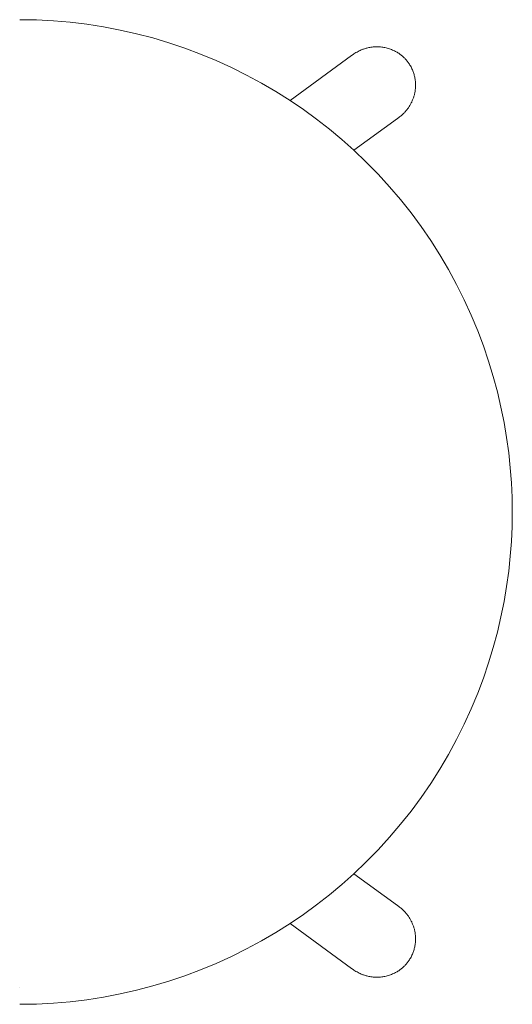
# Model space of a CAD drawing. Extents: x 27336 to 31322, y 10402 to 12001.
# Tile 12 of 12: x 31120 to 31322, y 10719 to 11124. Entities that reach past the tile are written whole.
import ezdxf

# ---------------------------------------------------------------- set-up
doc = ezdxf.new("R2010")
doc.units = 0
doc.header["$LTSCALE"] = 0.5
doc.layers.add('Visible Lines', color=7, linetype='CONTINUOUS', true_color=0x000000)

msp = doc.modelspace()

# ---------------------------------------------------------------- linework, layer by layer
at = {"layer": 'Visible Lines', "color": 0, "linetype": 'ByBlock', "lineweight": 15}
for p, q in [((31119.94, 11123.82), (31126.86, 11123.7)), ((31126.86, 11123.7), (31133.78, 11123.35)), ((31133.78, 11123.35), (31140.67, 11122.76)), ((31140.67, 11122.76), (31147.55, 11121.93)), ((31147.55, 11121.93), (31154.39, 11120.87)), ((31154.39, 11120.87), (31161.19, 11119.57)), ((31161.19, 11119.57), (31167.94, 11118.05)), ((31167.94, 11118.05), (31174.64, 11116.29)), ((31174.64, 11116.29), (31181.27, 11114.31)), ((31181.27, 11114.31), (31187.84, 11112.1)), ((31187.84, 11112.1), (31194.32, 11109.67)), ((31194.32, 11109.67), (31200.71, 11107.01)), ((31256.97, 11109.47), (31257.37, 11109.75)), ((31257.37, 11109.75), (31257.78, 11110.02)), ((31257.78, 11110.02), (31258.19, 11110.28)), ((31258.19, 11110.28), (31258.61, 11110.52)), ((31258.61, 11110.52), (31259.03, 11110.75)), ((31259.03, 11110.75), (31259.47, 11110.97)), ((31259.47, 11110.97), (31259.91, 11111.18)), ((31259.91, 11111.18), (31260.35, 11111.38)), ((31260.35, 11111.38), (31260.68, 11111.51)), ((31260.68, 11111.51), (31261.01, 11111.64)), ((31261.01, 11111.64), (31261.34, 11111.76)), ((31261.34, 11111.76), (31261.67, 11111.87)), ((31261.67, 11111.87), (31262.01, 11111.98)), ((31262.01, 11111.98), (31262.35, 11112.08)), ((31262.35, 11112.08), (31262.69, 11112.17)), ((31262.69, 11112.17), (31263.03, 11112.25)), ((31263.03, 11112.25), (31263.47, 11112.35)), ((31263.47, 11112.35), (31263.91, 11112.43)), ((31263.91, 11112.43), (31264.34, 11112.5)), ((31264.34, 11112.5), (31264.79, 11112.56)), ((31264.79, 11112.56), (31265.23, 11112.61)), ((31265.23, 11112.61), (31265.67, 11112.65)), ((31265.67, 11112.65), (31266.12, 11112.67)), ((31266.12, 11112.67), (31266.56, 11112.69)), ((31266.56, 11112.69), (31267, 11112.69)), ((31267, 11112.69), (31267.44, 11112.68)), ((31267.44, 11112.68), (31267.88, 11112.65)), ((31267.88, 11112.65), (31268.32, 11112.62)), ((31268.32, 11112.62), (31268.76, 11112.57)), ((31268.76, 11112.57), (31269.2, 11112.51)), ((31269.2, 11112.51), (31269.63, 11112.44)), ((31269.63, 11112.44), (31270.07, 11112.36)), ((31270.07, 11112.36), (31270.53, 11112.26)), ((31270.53, 11112.26), (31271, 11112.14)), ((31271, 11112.14), (31271.46, 11112.01)), ((31271.46, 11112.01), (31271.92, 11111.87)), ((31271.92, 11111.87), (31272.37, 11111.71)), ((31272.37, 11111.71), (31272.81, 11111.54)), ((31272.81, 11111.54), (31273.26, 11111.35)), ((31273.26, 11111.35), (31273.69, 11111.15)), ((31273.69, 11111.15), (31274.05, 11110.98)), ((31274.05, 11110.98), (31274.39, 11110.8)), ((31274.39, 11110.8), (31274.74, 11110.61)), ((31274.74, 11110.61), (31275.08, 11110.41)), ((31275.08, 11110.41), (31275.41, 11110.21)), ((31275.41, 11110.21), (31275.74, 11109.99)), ((31275.74, 11109.99), (31276.07, 11109.77)), ((31276.07, 11109.77), (31276.38, 11109.54)), ((31276.38, 11109.54), (31276.66, 11109.33)), ((31200.71, 11107.01), (31207.01, 11104.15)), ((31231.13, 11090.57), (31256.41, 11109.06)), ((31256.41, 11109.06), (31256.97, 11109.47)), ((31276.66, 11109.33), (31276.93, 11109.11)), ((31276.93, 11109.11), (31277.19, 11108.89)), ((31277.19, 11108.89), (31277.45, 11108.66)), ((31277.45, 11108.66), (31277.71, 11108.43)), ((31277.71, 11108.43), (31277.96, 11108.19)), ((31277.96, 11108.19), (31278.2, 11107.95)), ((31278.2, 11107.95), (31278.44, 11107.7)), ((31278.44, 11107.7), (31278.67, 11107.45)), ((31278.67, 11107.45), (31278.9, 11107.19)), ((31278.9, 11107.19), (31279.13, 11106.92)), ((31279.13, 11106.92), (31279.34, 11106.65)), ((31279.34, 11106.65), (31279.55, 11106.38)), ((31279.55, 11106.38), (31279.76, 11106.1)), ((31279.76, 11106.1), (31279.95, 11105.81)), ((31279.95, 11105.81), (31280.15, 11105.52)), ((31280.15, 11105.52), (31280.38, 11105.16)), ((31207.01, 11104.15), (31213.21, 11101.06)), ((31280.38, 11105.16), (31280.6, 11104.78)), ((31280.6, 11104.78), (31280.81, 11104.4)), ((31280.81, 11104.4), (31281.01, 11104.02)), ((31281.01, 11104.02), (31281.2, 11103.63)), ((31281.2, 11103.63), (31281.38, 11103.23)), ((31281.38, 11103.23), (31281.54, 11102.83)), ((31281.54, 11102.83), (31281.7, 11102.43)), ((31281.7, 11102.43), (31281.83, 11102.06)), ((31281.83, 11102.06), (31281.95, 11101.68)), ((31281.95, 11101.68), (31282.07, 11101.3)), ((31213.21, 11101.06), (31219.3, 11097.77)), ((31219.3, 11097.77), (31225.28, 11094.27)), ((31282.07, 11101.3), (31282.17, 11100.92)), ((31282.17, 11100.92), (31282.27, 11100.54)), ((31282.27, 11100.54), (31282.35, 11100.15)), ((31282.35, 11100.15), (31282.43, 11099.77)), ((31282.43, 11099.77), (31282.49, 11099.38)), ((31282.49, 11099.38), (31282.53, 11099.1)), ((31282.53, 11099.1), (31282.57, 11098.82)), ((31282.57, 11098.82), (31282.6, 11098.54)), ((31282.6, 11098.54), (31282.62, 11098.26)), ((31282.62, 11098.26), (31282.65, 11097.98)), ((31282.65, 11097.98), (31282.66, 11097.7)), ((31282.66, 11097.7), (31282.67, 11097.41)), ((31282.67, 11097.41), (31282.68, 11097.13)), ((31225.28, 11094.27), (31231.13, 11090.57)), ((31282.33, 11093.6), (31282.26, 11093.28)), ((31282.39, 11093.92), (31282.33, 11093.6)), ((31282.45, 11094.24), (31282.39, 11093.92)), ((31282.5, 11094.56), (31282.45, 11094.24)), ((31282.55, 11094.88), (31282.5, 11094.56)), ((31282.58, 11095.16), (31282.55, 11094.88)), ((31282.61, 11095.44), (31282.58, 11095.16)), ((31282.63, 11095.72), (31282.61, 11095.44)), ((31282.65, 11096), (31282.63, 11095.72)), ((31282.67, 11096.29), (31282.65, 11096)), ((31282.68, 11096.85), (31282.67, 11096.57)), ((31282.67, 11096.57), (31282.67, 11096.29)), ((31282.68, 11097.13), (31282.68, 11096.85)), ((31231.13, 11090.57), (31236.63, 11086.82)), ((31280.78, 11089.32), (31280.62, 11089.03)), ((31280.93, 11089.62), (31280.78, 11089.32)), ((31281.08, 11089.92), (31280.93, 11089.62)), ((31281.21, 11090.21), (31281.08, 11089.92)), ((31281.35, 11090.51), (31281.21, 11090.21)), ((31281.47, 11090.81), (31281.35, 11090.51)), ((31281.59, 11091.11), (31281.47, 11090.81)), ((31281.7, 11091.41), (31281.59, 11091.11)), ((31281.81, 11091.72), (31281.7, 11091.41)), ((31281.91, 11092.03), (31281.81, 11091.72)), ((31282.01, 11092.34), (31281.91, 11092.03)), ((31282.1, 11092.65), (31282.01, 11092.34)), ((31282.18, 11092.97), (31282.1, 11092.65)), ((31282.26, 11093.28), (31282.18, 11092.97)), ((31236.63, 11086.82), (31242.01, 11082.9)), ((31277.81, 11085.31), (31277.55, 11085.05)), ((31278.07, 11085.57), (31277.81, 11085.31)), ((31278.3, 11085.82), (31278.07, 11085.57)), ((31278.52, 11086.06), (31278.3, 11085.82)), ((31278.74, 11086.31), (31278.52, 11086.06)), ((31278.95, 11086.57), (31278.74, 11086.31)), ((31279.16, 11086.83), (31278.95, 11086.57)), ((31279.36, 11087.09), (31279.16, 11086.83)), ((31279.56, 11087.35), (31279.36, 11087.09)), ((31279.75, 11087.63), (31279.56, 11087.35)), ((31279.93, 11087.9), (31279.75, 11087.63)), ((31280.11, 11088.18), (31279.93, 11087.9)), ((31280.29, 11088.46), (31280.11, 11088.18)), ((31280.46, 11088.74), (31280.29, 11088.46)), ((31280.62, 11089.03), (31280.46, 11088.74)), ((31242.01, 11082.9), (31247.25, 11078.8)), ((31275.27, 11083.21), (31257.32, 11070.09)), ((31275.83, 11083.62), (31275.27, 11083.21)), ((31276.13, 11083.84), (31275.83, 11083.62)), ((31276.42, 11084.07), (31276.13, 11083.84)), ((31276.71, 11084.3), (31276.42, 11084.07)), ((31277, 11084.55), (31276.71, 11084.3)), ((31277.27, 11084.79), (31277, 11084.55)), ((31277.55, 11085.05), (31277.27, 11084.79)), ((31247.25, 11078.8), (31252.36, 11074.53)), ((31252.36, 11074.53), (31257.32, 11070.09)), ((31257.32, 11070.09), (31262.37, 11065.27)), ((31262.37, 11065.27), (31267.25, 11060.27)), ((31267.25, 11060.27), (31271.95, 11055.11)), ((31271.95, 11055.11), (31276.47, 11049.79)), ((31276.47, 11049.79), (31280.81, 11044.32)), ((31280.81, 11044.32), (31284.95, 11038.7)), ((31284.95, 11038.7), (31288.9, 11032.94)), ((31288.9, 11032.94), (31292.65, 11027.05)), ((31292.65, 11027.05), (31296.19, 11021.03)), ((31296.19, 11021.03), (31299.52, 11014.9)), ((31299.52, 11014.9), (31302.64, 11008.65)), ((31302.64, 11008.65), (31305.55, 11002.3)), ((31305.55, 11002.3), (31308.23, 10995.86)), ((31308.23, 10995.86), (31310.58, 10989.61)), ((31310.58, 10989.61), (31312.72, 10983.33)), ((31312.72, 10983.33), (31314.63, 10977.04)), ((31314.63, 10977.04), (31316.32, 10970.74)), ((31316.32, 10970.74), (31317.8, 10964.44)), ((31317.8, 10964.44), (31319.07, 10958.16)), ((31319.07, 10958.16), (31320.12, 10951.91)), ((31320.12, 10951.91), (31320.97, 10945.69)), ((31320.97, 10945.69), (31321.63, 10939.51)), ((31321.63, 10939.51), (31322.09, 10933.38)), ((31322.09, 10933.38), (31322.36, 10927.32)), ((31322.36, 10927.32), (31322.45, 10921.31)), ((31322.45, 10921.31), (31322.36, 10915.31)), ((31322.36, 10915.31), (31322.09, 10909.24)), ((31322.09, 10909.24), (31321.63, 10903.12)), ((31321.63, 10903.12), (31320.97, 10896.94)), ((31320.97, 10896.94), (31320.12, 10890.72)), ((31320.12, 10890.72), (31319.07, 10884.47)), ((31319.07, 10884.47), (31317.8, 10878.19)), ((31317.8, 10878.19), (31316.32, 10871.89)), ((31316.32, 10871.89), (31314.63, 10865.59)), ((31314.63, 10865.59), (31312.72, 10859.3)), ((31312.72, 10859.3), (31310.58, 10853.02)), ((31310.58, 10853.02), (31308.23, 10846.77)), ((31308.23, 10846.77), (31305.55, 10840.33)), ((31305.55, 10840.33), (31302.64, 10833.98)), ((31302.64, 10833.98), (31299.52, 10827.73)), ((31299.52, 10827.73), (31296.19, 10821.59)), ((31296.19, 10821.59), (31292.65, 10815.58)), ((31292.65, 10815.58), (31288.9, 10809.69)), ((31288.9, 10809.69), (31284.95, 10803.93)), ((31284.95, 10803.93), (31280.81, 10798.31)), ((31280.81, 10798.31), (31276.47, 10792.84)), ((31276.47, 10792.84), (31271.95, 10787.52)), ((31271.95, 10787.52), (31267.25, 10782.36)), ((31267.25, 10782.36), (31262.37, 10777.36)), ((31262.37, 10777.36), (31257.32, 10772.54)), ((31257.32, 10772.54), (31252.36, 10768.1)), ((31257.32, 10772.54), (31275.27, 10759.42)), ((31252.36, 10768.1), (31247.25, 10763.83)), ((31247.25, 10763.83), (31242.01, 10759.73)), ((31242.01, 10759.73), (31236.63, 10755.81)), ((31275.27, 10759.42), (31275.83, 10759.01)), ((31275.83, 10759.01), (31276.13, 10758.79)), ((31276.13, 10758.79), (31276.42, 10758.56)), ((31276.42, 10758.56), (31276.71, 10758.32)), ((31276.71, 10758.32), (31277, 10758.08)), ((31277, 10758.08), (31277.27, 10757.83)), ((31277.27, 10757.83), (31277.55, 10757.58)), ((31277.55, 10757.58), (31277.81, 10757.32)), ((31277.81, 10757.32), (31278.07, 10757.05)), ((31236.63, 10755.81), (31231.13, 10752.06)), ((31278.07, 10757.05), (31278.3, 10756.81)), ((31278.3, 10756.81), (31278.52, 10756.57)), ((31278.52, 10756.57), (31278.74, 10756.32)), ((31278.74, 10756.32), (31278.95, 10756.06)), ((31278.95, 10756.06), (31279.16, 10755.8)), ((31279.16, 10755.8), (31279.36, 10755.54)), ((31279.36, 10755.54), (31279.56, 10755.27)), ((31279.56, 10755.27), (31279.75, 10755)), ((31279.75, 10755), (31279.93, 10754.73)), ((31279.93, 10754.73), (31280.11, 10754.45)), ((31280.11, 10754.45), (31280.29, 10754.17)), ((31280.29, 10754.17), (31280.46, 10753.88)), ((31280.46, 10753.88), (31280.62, 10753.6)), ((31280.62, 10753.6), (31280.78, 10753.3)), ((31280.78, 10753.3), (31280.93, 10753.01)), ((31231.13, 10752.06), (31225.28, 10748.36)), ((31256.41, 10733.57), (31231.13, 10752.06)), ((31280.93, 10753.01), (31281.08, 10752.71)), ((31281.08, 10752.71), (31281.21, 10752.42)), ((31281.21, 10752.42), (31281.35, 10752.12)), ((31281.35, 10752.12), (31281.47, 10751.82)), ((31281.47, 10751.82), (31281.59, 10751.52)), ((31281.59, 10751.52), (31281.7, 10751.21)), ((31281.7, 10751.21), (31281.81, 10750.91)), ((31281.81, 10750.91), (31281.91, 10750.6)), ((31281.91, 10750.6), (31282.01, 10750.29)), ((31282.01, 10750.29), (31282.1, 10749.98)), ((31282.1, 10749.98), (31282.18, 10749.66)), ((31282.18, 10749.66), (31282.26, 10749.35)), ((31282.26, 10749.35), (31282.33, 10749.03)), ((31225.28, 10748.36), (31219.3, 10744.86)), ((31282.33, 10749.03), (31282.39, 10748.71)), ((31282.39, 10748.71), (31282.45, 10748.39)), ((31282.45, 10748.39), (31282.5, 10748.07)), ((31282.5, 10748.07), (31282.55, 10747.75)), ((31282.55, 10747.75), (31282.58, 10747.47)), ((31282.58, 10747.47), (31282.61, 10747.19)), ((31282.61, 10747.19), (31282.63, 10746.91)), ((31282.63, 10746.91), (31282.65, 10746.62)), ((31282.65, 10746.62), (31282.67, 10746.34)), ((31282.67, 10745.21), (31282.66, 10744.93)), ((31282.67, 10746.34), (31282.67, 10746.06)), ((31282.67, 10746.06), (31282.68, 10745.78)), ((31282.68, 10745.5), (31282.67, 10745.21)), ((31282.68, 10745.78), (31282.68, 10745.5)), ((31213.21, 10741.57), (31207.01, 10738.48)), ((31219.3, 10744.86), (31213.21, 10741.57)), ((31281.95, 10740.95), (31281.83, 10740.57)), ((31282.07, 10741.32), (31281.95, 10740.95)), ((31282.17, 10741.7), (31282.07, 10741.32)), ((31282.27, 10742.09), (31282.17, 10741.7)), ((31282.35, 10742.47), (31282.27, 10742.09)), ((31282.43, 10742.86), (31282.35, 10742.47)), ((31282.49, 10743.25), (31282.43, 10742.86)), ((31282.53, 10743.53), (31282.49, 10743.25)), ((31282.57, 10743.81), (31282.53, 10743.53)), ((31282.6, 10744.09), (31282.57, 10743.81)), ((31282.62, 10744.37), (31282.6, 10744.09)), ((31282.65, 10744.65), (31282.62, 10744.37)), ((31282.66, 10744.93), (31282.65, 10744.65)), ((31207.01, 10738.48), (31200.71, 10735.61)), ((31280.15, 10737.1), (31279.95, 10736.82)), ((31280.38, 10737.47), (31280.15, 10737.1)), ((31280.6, 10737.84), (31280.38, 10737.47)), ((31280.81, 10738.22), (31280.6, 10737.84)), ((31281.01, 10738.61), (31280.81, 10738.22)), ((31281.2, 10739), (31281.01, 10738.61)), ((31281.38, 10739.39), (31281.2, 10739)), ((31281.54, 10739.79), (31281.38, 10739.39)), ((31281.7, 10740.2), (31281.54, 10739.79)), ((31281.83, 10740.57), (31281.7, 10740.2)), ((31194.32, 10732.96), (31187.84, 10730.53)), ((31200.71, 10735.61), (31194.32, 10732.96)), ((31256.97, 10733.16), (31256.41, 10733.57)), ((31257.37, 10732.88), (31256.97, 10733.16)), ((31257.78, 10732.61), (31257.37, 10732.88)), ((31276.07, 10732.86), (31275.74, 10732.64)), ((31276.38, 10733.09), (31276.07, 10732.86)), ((31276.66, 10733.3), (31276.38, 10733.09)), ((31276.93, 10733.52), (31276.66, 10733.3)), ((31277.19, 10733.74), (31276.93, 10733.52)), ((31277.45, 10733.96), (31277.19, 10733.74)), ((31277.71, 10734.2), (31277.45, 10733.96)), ((31277.96, 10734.44), (31277.71, 10734.2)), ((31278.2, 10734.68), (31277.96, 10734.44)), ((31278.44, 10734.93), (31278.2, 10734.68)), ((31278.67, 10735.18), (31278.44, 10734.93)), ((31278.9, 10735.44), (31278.67, 10735.18)), ((31279.13, 10735.71), (31278.9, 10735.44)), ((31279.34, 10735.98), (31279.13, 10735.71)), ((31279.55, 10736.25), (31279.34, 10735.98)), ((31279.76, 10736.53), (31279.55, 10736.25)), ((31279.95, 10736.82), (31279.76, 10736.53)), ((31187.84, 10730.53), (31181.27, 10728.32)), ((31258.19, 10732.35), (31257.78, 10732.61)), ((31258.61, 10732.11), (31258.19, 10732.35)), ((31259.03, 10731.87), (31258.61, 10732.11)), ((31259.47, 10731.65), (31259.03, 10731.87)), ((31259.91, 10731.45), (31259.47, 10731.65)), ((31260.35, 10731.25), (31259.91, 10731.45)), ((31260.68, 10731.12), (31260.35, 10731.25)), ((31261.01, 10730.99), (31260.68, 10731.12)), ((31261.34, 10730.87), (31261.01, 10730.99)), ((31261.67, 10730.76), (31261.34, 10730.87)), ((31262.01, 10730.65), (31261.67, 10730.76)), ((31262.35, 10730.55), (31262.01, 10730.65)), ((31262.69, 10730.46), (31262.35, 10730.55)), ((31263.03, 10730.38), (31262.69, 10730.46)), ((31263.47, 10730.28), (31263.03, 10730.38)), ((31263.91, 10730.2), (31263.47, 10730.28)), ((31264.34, 10730.12), (31263.91, 10730.2)), ((31264.79, 10730.06), (31264.34, 10730.12)), ((31265.23, 10730.02), (31264.79, 10730.06)), ((31265.67, 10729.98), (31265.23, 10730.02)), ((31266.12, 10729.95), (31265.67, 10729.98)), ((31266.56, 10729.94), (31266.12, 10729.95)), ((31267, 10729.94), (31266.56, 10729.94)), ((31267.44, 10729.95), (31267, 10729.94)), ((31267.88, 10729.97), (31267.44, 10729.95)), ((31268.32, 10730.01), (31267.88, 10729.97)), ((31268.76, 10730.06), (31268.32, 10730.01)), ((31269.2, 10730.12), (31268.76, 10730.06)), ((31269.63, 10730.19), (31269.2, 10730.12)), ((31270.07, 10730.27), (31269.63, 10730.19)), ((31270.53, 10730.37), (31270.07, 10730.27)), ((31271, 10730.49), (31270.53, 10730.37)), ((31271.46, 10730.62), (31271, 10730.49)), ((31271.92, 10730.76), (31271.46, 10730.62)), ((31272.37, 10730.92), (31271.92, 10730.76)), ((31272.81, 10731.09), (31272.37, 10730.92)), ((31273.26, 10731.28), (31272.81, 10731.09)), ((31273.69, 10731.48), (31273.26, 10731.28)), ((31274.05, 10731.65), (31273.69, 10731.48)), ((31274.39, 10731.83), (31274.05, 10731.65)), ((31274.74, 10732.02), (31274.39, 10731.83)), ((31275.08, 10732.22), (31274.74, 10732.02)), ((31275.41, 10732.42), (31275.08, 10732.22)), ((31275.74, 10732.64), (31275.41, 10732.42)), ((31119.94, 10725.92), (31119.94, 10725.92)), ((31174.64, 10726.34), (31167.94, 10724.58)), ((31181.27, 10728.32), (31174.64, 10726.34)), ((31147.55, 10720.7), (31140.67, 10719.87)), ((31154.39, 10721.76), (31147.55, 10720.7)), ((31161.19, 10723.05), (31154.39, 10721.76)), ((31167.94, 10724.58), (31161.19, 10723.05)), ((31126.86, 10718.93), (31119.94, 10718.81)), ((31133.78, 10719.28), (31126.86, 10718.93)), ((31140.67, 10719.87), (31133.78, 10719.28))]:
    msp.add_line(p, q, dxfattribs=at)

doc.saveas('drawing.dxf')
